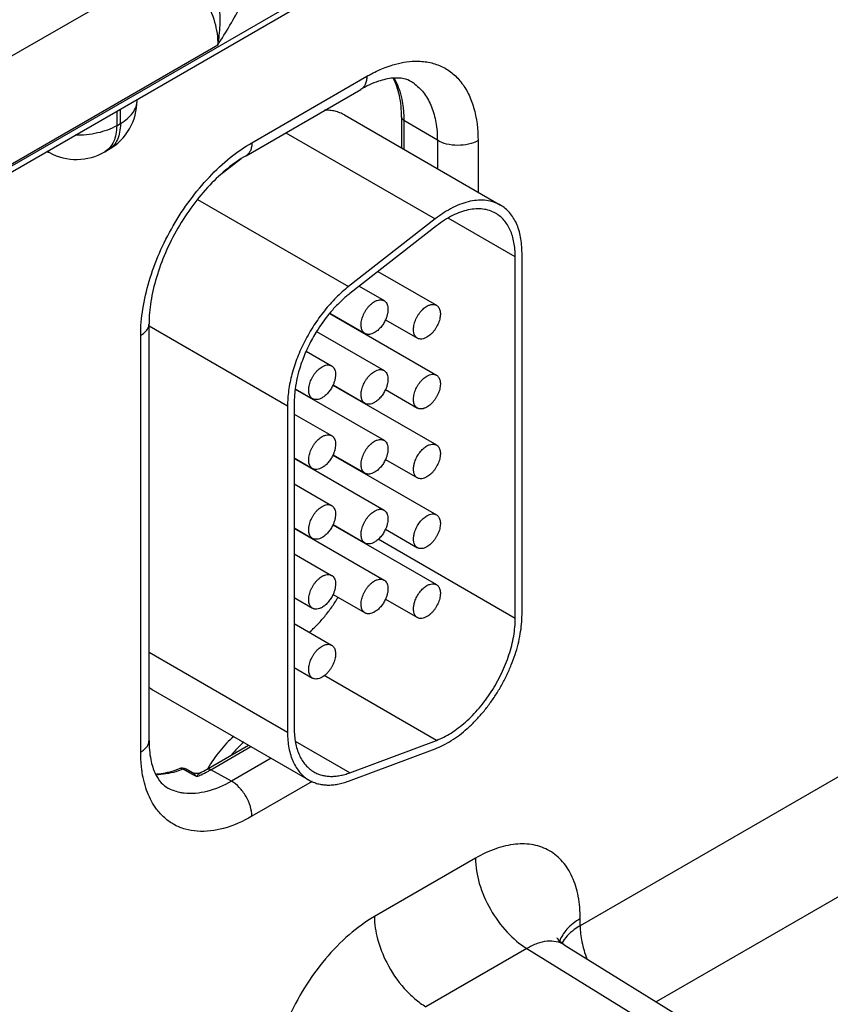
# Model space of a CAD drawing. Header units: inches. Extents: x 0 to 34, y 0 to 22.
# Tile 79 of 168: x 6.518 to 7.158, y 17.254 to 18.031. Entities that reach past the tile are written whole.
import ezdxf

# ---------------------------------------------------------------- set-up
doc = ezdxf.new("R2010")
doc.units = ezdxf.units.IN
doc.header["$LTSCALE"] = 1.87
doc.header["$MEASUREMENT"] = 0
doc.layers.get('0').update_dxf_attribs({"linetype": 'CONTINUOUS'})

msp = doc.modelspace()

# ---------------------------------------------------------------- linework, layer by layer
at = {"color": 7, "linetype": 'CONTINUOUS'}
for p, q in [((4.56377, 16.79056), (8.99215, 19.34746)), ((4.56081, 16.78404), (8.9892, 19.34093)), ((6.63861, 18.07523), (6.32809, 17.89594)), ((6.67458, 18.01064), (6.35779, 17.82773)), ((6.70154, 17.93365), (6.79222, 17.98601)), ((6.69688, 17.92335), (6.78756, 17.97571)), ((6.61093, 17.96713), (6.61093, 17.96775)), ((6.5948, 17.95843), (6.5948, 17.94705)), ((6.59775, 17.94876), (6.59775, 17.96014)), ((6.77461, 17.95549), (6.89764, 17.88445)), ((6.5948, 17.94705), (6.59775, 17.94876)), ((6.81964, 17.95398), (6.81964, 17.92949)), ((6.82153, 17.95127), (6.82153, 17.92839)), ((6.84791, 17.9355), (6.82153, 17.95127)), ((6.72839, 17.94154), (6.84626, 17.87349)), ((6.84791, 17.9355), (6.84791, 17.91316)), ((6.88001, 17.93533), (6.88001, 17.89463)), ((6.54166, 17.92579), (6.5399, 17.92674)), ((6.58548, 17.92645), (6.58843, 17.92816)), ((6.69296, 17.92089), (6.67568, 17.9074)), ((6.65859, 17.88891), (6.77785, 17.82006)), ((6.84626, 17.87349), (6.77785, 17.82006)), ((6.90942, 17.84362), (6.85648, 17.87419)), ((6.84718, 17.86799), (6.77877, 17.81456)), ((6.91473, 17.56133), (6.91473, 17.84668)), ((6.90942, 17.55826), (6.90942, 17.84362)), ((6.80105, 17.83196), (6.84718, 17.80533)), ((6.78617, 17.82034), (6.80582, 17.809)), ((6.76302, 17.79919), (6.76287, 17.79901)), ((6.76299, 17.79883), (6.84718, 17.75021)), ((6.76314, 17.799), (6.79082, 17.78302)), ((6.80695, 17.79391), (6.83218, 17.77935)), ((6.62034, 17.46195), (6.62034, 17.79079)), ((6.62034, 17.789), (6.72964, 17.72589)), ((6.75265, 17.78458), (6.80582, 17.75389)), ((6.78639, 17.78532), (6.78639, 17.78558)), ((6.61375, 17.45277), (6.61375, 17.7816)), ((6.74436, 17.76916), (6.76445, 17.75756)), ((6.73579, 17.73921), (6.80582, 17.69877)), ((6.73581, 17.73945), (6.74945, 17.73158)), ((6.7655, 17.74227), (6.84718, 17.6951)), ((6.76559, 17.74247), (6.79082, 17.72791)), ((6.80695, 17.7388), (6.83218, 17.72423)), ((6.78639, 17.73021), (6.78639, 17.73046)), ((6.72964, 17.72589), (6.72964, 17.46839)), ((6.73494, 17.72895), (6.73494, 17.47145)), ((6.73494, 17.71948), (6.76445, 17.70245)), ((6.73494, 17.68484), (6.74945, 17.67647)), ((6.73494, 17.68458), (6.80582, 17.64366)), ((6.7655, 17.68715), (6.84718, 17.63999)), ((6.76559, 17.68736), (6.79082, 17.67279)), ((6.80695, 17.68369), (6.83218, 17.66912)), ((6.78639, 17.67509), (6.78639, 17.67535)), ((6.73494, 17.66437), (6.76445, 17.64733)), ((6.73494, 17.62973), (6.74945, 17.62135)), ((6.73494, 17.62947), (6.80582, 17.58855)), ((6.7655, 17.63204), (6.84718, 17.58488)), ((6.76559, 17.63225), (6.79082, 17.61768)), ((6.80695, 17.62858), (6.83218, 17.61401)), ((6.90942, 17.55826), (6.8013, 17.62069)), ((6.73494, 17.60926), (6.76445, 17.59222)), ((6.76559, 17.57714), (6.79082, 17.56257)), ((6.73494, 17.57462), (6.74945, 17.56624)), ((6.80695, 17.57347), (6.83218, 17.5589)), ((6.73494, 17.55415), (6.76445, 17.53711)), ((6.62034, 17.5315), (6.72964, 17.46839)), ((6.73494, 17.51951), (6.74945, 17.51113)), ((6.84718, 17.46202), (6.75863, 17.51315)), ((6.62369, 17.50167), (6.74673, 17.43063)), ((7.27503, 17.49725), (6.96067, 17.31575)), ((6.66581, 17.43914), (6.69889, 17.45824)), ((6.77877, 17.43645), (6.73588, 17.46121)), ((6.77877, 17.43645), (6.84718, 17.46202)), ((6.66911, 17.43886), (6.70079, 17.45715)), ((6.77785, 17.42989), (6.84626, 17.45546)), ((6.71675, 17.44793), (6.68535, 17.42981)), ((6.64902, 17.43815), (6.64705, 17.43921)), ((6.65401, 17.43545), (6.64902, 17.43815)), ((6.65459, 17.43652), (6.6496, 17.43922)), ((6.65784, 17.43337), (6.65401, 17.43545)), ((6.68535, 17.42981), (6.66911, 17.43886)), ((6.74918, 17.4296), (6.70154, 17.40209)), ((7.31567, 17.42603), (7.02065, 17.2557)), ((6.87796, 17.36903), (6.79824, 17.323)), ((6.96067, 17.31575), (6.96067, 17.32128)), ((6.9186, 17.29781), (6.83888, 17.25178)), ((6.9186, 17.29781), (7.67594, 16.82946)), ((6.94806, 17.30059), (7.70592, 16.83192))]:
    msp.add_line(p, q, dxfattribs=at)
for points in [[(6.66072, 17.43641), (6.66059, 17.43635), (6.65953, 17.43596), (6.65835, 17.43575), (6.65709, 17.43576), (6.65585, 17.436), (6.65459, 17.43652)], [(6.94806, 17.30059), (6.94612, 17.30196), (6.94432, 17.30363), (6.94315, 17.30505), (6.94257, 17.30596), (6.94246, 17.30618)]]:
    msp.add_lwpolyline(points, dxfattribs=at)
for centre, radius, start, end in [((6.8098, 17.95249), 0.0341, 53.16198, 58.76467), ((6.56593, 17.96713), 0.045, 300.0008, 359.9992), ((6.54881, 17.93908), 0.01509, 234.41255, 241.71633), ((6.56298, 17.96542), 0.045, 241.73017, 300.00088), ((6.83537, 17.74211), 0.09194, 127.9971, 130.41391), ((6.85874, 17.71908), 0.12482, 140.1809, 148.30486), ((6.86269, 17.71643), 0.12957, 148.22472, 153.77643), ((6.85556, 17.71969), 0.12173, 156.01776, 162.00465), ((6.86062, 17.71746), 0.12727, 153.78001, 156.02882), ((6.82325, 17.72777), 0.08836, 172.44211, 172.60681), ((6.74273, 17.75285), 0.02511, 335.07373, 335.59149), ((6.74273, 17.69774), 0.02511, 335.07373, 335.59149), ((6.74273, 17.64262), 0.02511, 335.07373, 335.59149), ((6.63759, 17.52571), 0.02777, 231.10027, 239.96892), ((6.64638, 17.43327), 0.00676, 61.60122, 111.42051), ((6.62936, 17.50548), 0.07753, 291.55396, 294.45248), ((6.62098, 17.51661), 0.0895, 296.3564, 300.05549), ((6.62608, 17.51272), 0.08548, 294.44173, 298.36298), ((6.62219, 17.52009), 0.09381, 298.31402, 300.00865)]:
    msp.add_arc(centre, radius, start, end, dxfattribs=at)
for points, knots in [([(6.63861, 18.07523), (6.64384, 18.07216), (6.65369, 18.06372), (6.66506, 18.04772), (6.67268, 18.0296), (6.6747, 18.01674), (6.67458, 18.01064)], [0, 0, 0, 0, 0.237053, 0.499139, 0.761692, 1, 1, 1, 1]), ([(6.67458, 18.01064), (6.67565, 18.0158), (6.67679, 18.02656), (6.67608, 18.0429), (6.67419, 18.05664), (6.67214, 18.06754), (6.67083, 18.07292), (6.67002, 18.07554)], [0, 0, 0, 0, 0.240925, 0.492181, 0.747196, 0.874582, 1, 1, 1, 1]), ([(6.67458, 18.01064), (6.67786, 18.01581), (6.68441, 18.02613), (6.69317, 18.0421), (6.69963, 18.05842), (6.70176, 18.06978), (6.70184, 18.07522)], [0, 0, 0, 0, 0.258878, 0.517525, 0.769703, 1, 1, 1, 1]), ([(6.80682, 17.99303), (6.80881, 17.99379), (6.81637, 17.99638), (6.82436, 17.99783), (6.83023, 17.99796)], [0, 0, 0, 0, 0.265736, 1, 1, 1, 1]), ([(6.83023, 17.99796), (6.8338, 17.99804), (6.84083, 17.99753), (6.85079, 17.99443), (6.85958, 17.98908), (6.86696, 17.98162), (6.87279, 17.97225), (6.87861, 17.95694), (6.88001, 17.94411), (6.88001, 17.93533)], [0, 0, 0, 0, 0.119019, 0.23228, 0.343782, 0.457845, 0.578326, 0.708061, 1, 1, 1, 1]), ([(6.79222, 17.98601), (6.79343, 17.98671), (6.79816, 17.98933), (6.80308, 17.9916), (6.80682, 17.99303)], [0, 0, 0, 0, 0.25845, 1, 1, 1, 1]), ([(6.79222, 17.98601), (6.79222, 17.98487), (6.79205, 17.9827), (6.79117, 17.97972), (6.7897, 17.97731), (6.78831, 17.97614), (6.78756, 17.97571)], [0, 0, 0, 0, 0.289807, 0.549047, 0.782228, 1, 1, 1, 1]), ([(6.81307, 17.98457), (6.80909, 17.98427), (6.80016, 17.98217), (6.79195, 17.97824), (6.78756, 17.97571)], [0, 0, 0, 0, 0.441033, 1, 1, 1, 1]), ([(6.81964, 17.95398), (6.81964, 17.95965), (6.81873, 17.9702), (6.81533, 17.9803), (6.81305, 17.98456)], [0, 0, 0, 0, 0.539807, 1, 1, 1, 1]), ([(6.82749, 17.98166), (6.82561, 17.98279), (6.82087, 17.9846), (6.81583, 17.98477), (6.81307, 17.98457)], [0, 0, 0, 0, 0.441801, 1, 1, 1, 1]), ([(6.8137, 17.98456), (6.81502, 17.98232), (6.81997, 17.97191), (6.82153, 17.96015), (6.82153, 17.95127)], [0, 0, 0, 0, 0.226637, 1, 1, 1, 1]), ([(6.83025, 17.97979), (6.83312, 17.97764), (6.83839, 17.9722), (6.84394, 17.96174), (6.84726, 17.94923), (6.84791, 17.94022), (6.84791, 17.9355)], [0, 0, 0, 0, 0.218071, 0.4531, 0.712732, 1, 1, 1, 1]), ([(6.59775, 17.94876), (6.59972, 17.9499), (6.60331, 17.95236), (6.60759, 17.95686), (6.61029, 17.96184), (6.61093, 17.96541), (6.61093, 17.96713)], [0, 0, 0, 0, 0.289796, 0.549041, 0.782223, 1, 1, 1, 1]), ([(6.77461, 17.95549), (6.77346, 17.95615), (6.77105, 17.95731), (6.76719, 17.95854), (6.7631, 17.95925), (6.76029, 17.95937), (6.75887, 17.95935)], [0, 0, 0, 0, 0.242074, 0.487442, 0.73919, 1, 1, 1, 1]), ([(6.59775, 17.94876), (6.59775, 17.94648), (6.5974, 17.94214), (6.59565, 17.93618), (6.59269, 17.93135), (6.58991, 17.92901), (6.58843, 17.92816)], [0, 0, 0, 0, 0.289803, 0.549049, 0.782228, 1, 1, 1, 1]), ([(6.82153, 17.95127), (6.821, 17.95159), (6.82007, 17.95232), (6.81964, 17.95347), (6.81964, 17.95398)], [0, 0, 0, 0, 0.54927, 1, 1, 1, 1]), ([(6.5948, 17.94705), (6.59014, 17.94436), (6.5793, 17.94049), (6.56792, 17.93937), (6.56197, 17.93945)], [0, 0, 0, 0, 0.474453, 1, 1, 1, 1]), ([(6.5948, 17.94705), (6.5948, 17.94477), (6.59445, 17.94043), (6.59269, 17.93448), (6.58974, 17.92964), (6.58696, 17.92731), (6.58548, 17.92645)], [0, 0, 0, 0, 0.289803, 0.549049, 0.782228, 1, 1, 1, 1]), ([(6.61375, 17.7816), (6.61375, 17.78854), (6.61502, 17.80298), (6.62009, 17.82476), (6.62821, 17.84683), (6.63907, 17.86835), (6.65227, 17.88851), (6.66733, 17.90658), (6.68366, 17.92186), (6.69553, 17.93018), (6.70154, 17.93365)], [0, 0, 0, 0, 0.114151, 0.237321, 0.36697, 0.499994, 0.633019, 0.76267, 0.885844, 1, 1, 1, 1]), ([(6.70154, 17.93365), (6.70154, 17.93251), (6.70137, 17.93034), (6.70049, 17.92736), (6.69901, 17.92495), (6.69762, 17.92378), (6.69688, 17.92335)], [0, 0, 0, 0, 0.289807, 0.549047, 0.782228, 1, 1, 1, 1]), ([(6.88001, 17.93533), (6.87772, 17.93401), (6.8724, 17.9321), (6.86391, 17.93121), (6.85544, 17.93218), (6.85016, 17.93415), (6.84791, 17.9355)], [0, 0, 0, 0, 0.237748, 0.501114, 0.763872, 1, 1, 1, 1]), ([(6.69688, 17.92335), (6.69183, 17.92043), (6.6817, 17.91329), (6.66761, 17.90005), (6.65439, 17.88413), (6.64269, 17.86626), (6.63306, 17.84719), (6.62589, 17.82779), (6.62147, 17.80896), (6.62034, 17.79662), (6.62034, 17.79079)], [0, 0, 0, 0, 0.110176, 0.232993, 0.36435, 0.500008, 0.635664, 0.767018, 0.889831, 1, 1, 1, 1]), ([(6.89764, 17.88445), (6.89682, 17.88492), (6.89511, 17.88579), (6.89148, 17.88719), (6.88658, 17.88826), (6.88032, 17.88843), (6.87374, 17.8875), (6.86694, 17.8855), (6.85999, 17.88247), (6.853, 17.87845), (6.8485, 17.87524), (6.84626, 17.87349)], [0, 0, 0, 0, 0.051417, 0.1032, 0.209138, 0.320445, 0.438996, 0.56595, 0.70188, 0.846821, 1, 1, 1, 1]), ([(6.89389, 17.87795), (6.89239, 17.87882), (6.88914, 17.88026), (6.88383, 17.88142), (6.87815, 17.88157), (6.87217, 17.88073), (6.86598, 17.87891), (6.85966, 17.87616), (6.85331, 17.8725), (6.84922, 17.86958), (6.84718, 17.86799)], [0, 0, 0, 0, 0.10308, 0.20903, 0.320349, 0.43892, 0.565901, 0.701837, 0.846767, 1, 1, 1, 1]), ([(6.90942, 17.84362), (6.90942, 17.84557), (6.90926, 17.84938), (6.90852, 17.8549), (6.90726, 17.86001), (6.90552, 17.86469), (6.90329, 17.86887), (6.90061, 17.87252), (6.89748, 17.87559), (6.89512, 17.87724), (6.89389, 17.87795)], [0, 0, 0, 0, 0.148529, 0.289501, 0.422739, 0.548642, 0.667995, 0.781939, 0.891988, 1, 1, 1, 1]), ([(6.91473, 17.84668), (6.91473, 17.84883), (6.91455, 17.85302), (6.91373, 17.85908), (6.91235, 17.86472), (6.91043, 17.86986), (6.90798, 17.87446), (6.90503, 17.87847), (6.90159, 17.88185), (6.89899, 17.88367), (6.89764, 17.88445)], [0, 0, 0, 0, 0.14849, 0.289479, 0.422747, 0.548653, 0.667992, 0.781933, 0.891987, 1, 1, 1, 1]), ([(6.77785, 17.82006), (6.77615, 17.81873), (6.77279, 17.81592), (6.76625, 17.80976), (6.75853, 17.80111), (6.75025, 17.78961), (6.7431, 17.77722), (6.73728, 17.7643), (6.73297, 17.75124), (6.73071, 17.74039), (6.7298, 17.73197), (6.72964, 17.72789), (6.72964, 17.72589)], [0, 0, 0, 0, 0.059291, 0.120491, 0.247245, 0.377853, 0.509817, 0.640447, 0.767136, 0.887636, 0.944969, 1, 1, 1, 1]), ([(6.77576, 17.81211), (6.7735, 17.81018), (6.76907, 17.80604), (6.765, 17.80155), (6.76302, 17.79919)], [0, 0, 0, 0, 0.490981, 1, 1, 1, 1]), ([(6.79082, 17.78302), (6.79045, 17.78323), (6.78975, 17.78377), (6.7889, 17.78483), (6.78827, 17.78614), (6.78787, 17.78765), (6.78768, 17.78933), (6.78773, 17.79116), (6.788, 17.79308), (6.78867, 17.79578), (6.78975, 17.79844), (6.79117, 17.80098), (6.79239, 17.8028), (6.79374, 17.80446), (6.79519, 17.80595), (6.79671, 17.80723), (6.79778, 17.80794), (6.79832, 17.80825)], [0, 0, 0, 0, 0.04282, 0.08741, 0.135196, 0.187114, 0.243566, 0.304532, 0.36964, 0.438255, 0.58247, 0.656229, 0.729617, 0.801598, 0.871247, 0.937677, 1, 1, 1, 1]), ([(6.79832, 17.80825), (6.79898, 17.80863), (6.80029, 17.80926), (6.8023, 17.80974), (6.8039, 17.8097), (6.80505, 17.80938), (6.80557, 17.80914), (6.80582, 17.809)], [0, 0, 0, 0, 0.289326, 0.548705, 0.78167, 0.891839, 1, 1, 1, 1]), ([(6.80582, 17.809), (6.80604, 17.80887), (6.80646, 17.80858), (6.80723, 17.80786), (6.80803, 17.8067), (6.80865, 17.80502), (6.80895, 17.80308), (6.80893, 17.80092), (6.80859, 17.79863), (6.80794, 17.79626), (6.80732, 17.79469), (6.80697, 17.79391)], [0, 0, 0, 0, 0.046411, 0.093519, 0.192135, 0.300073, 0.419444, 0.550568, 0.692462, 0.84315, 1, 1, 1, 1]), ([(6.83218, 17.77935), (6.83181, 17.77956), (6.83111, 17.78009), (6.83027, 17.78116), (6.82964, 17.78247), (6.82923, 17.78398), (6.82905, 17.78566), (6.8291, 17.78749), (6.82937, 17.78941), (6.83004, 17.79211), (6.83112, 17.79477), (6.83253, 17.79731), (6.83376, 17.79912), (6.83511, 17.80079), (6.83656, 17.80228), (6.83808, 17.80356), (6.83915, 17.80427), (6.83968, 17.80458)], [0, 0, 0, 0, 0.04282, 0.08741, 0.135196, 0.187114, 0.243566, 0.304532, 0.36964, 0.438255, 0.58247, 0.656229, 0.729617, 0.801598, 0.871247, 0.937677, 1, 1, 1, 1]), ([(6.83968, 17.80458), (6.84034, 17.80496), (6.84165, 17.80558), (6.84366, 17.80607), (6.84527, 17.80603), (6.84642, 17.80571), (6.84694, 17.80547), (6.84718, 17.80532)], [0, 0, 0, 0, 0.289326, 0.548705, 0.78167, 0.891839, 1, 1, 1, 1]), ([(6.84718, 17.80532), (6.84755, 17.80511), (6.84826, 17.80458), (6.8491, 17.80351), (6.84973, 17.8022), (6.85014, 17.80069), (6.85032, 17.79901), (6.85027, 17.79718), (6.85, 17.79526), (6.84933, 17.79256), (6.84825, 17.7899), (6.84684, 17.78736), (6.84561, 17.78555), (6.84426, 17.78388), (6.84281, 17.78239), (6.84129, 17.78112), (6.84022, 17.7804), (6.83968, 17.78009)], [0, 0, 0, 0, 0.04282, 0.08741, 0.135196, 0.187114, 0.243566, 0.304532, 0.36964, 0.438255, 0.58247, 0.656229, 0.729617, 0.801598, 0.871247, 0.937677, 1, 1, 1, 1]), ([(6.80697, 17.79391), (6.80648, 17.79283), (6.80535, 17.79074), (6.80329, 17.78792), (6.8013, 17.7859), (6.79961, 17.78457), (6.79875, 17.78401), (6.79832, 17.78376)], [0, 0, 0, 0, 0.263487, 0.523968, 0.772192, 0.889188, 1, 1, 1, 1]), ([(6.61375, 17.7816), (6.61474, 17.78217), (6.61653, 17.7834), (6.61867, 17.78566), (6.62003, 17.78814), (6.62034, 17.78993), (6.62034, 17.79079)], [0, 0, 0, 0, 0.289802, 0.54904, 0.782223, 1, 1, 1, 1]), ([(6.79832, 17.78376), (6.79766, 17.78338), (6.79635, 17.78276), (6.79434, 17.78227), (6.79273, 17.78231), (6.79159, 17.78263), (6.79106, 17.78288), (6.79082, 17.78302)], [0, 0, 0, 0, 0.289326, 0.548705, 0.78167, 0.891839, 1, 1, 1, 1]), ([(6.83968, 17.78009), (6.83903, 17.77971), (6.83772, 17.77909), (6.83571, 17.7786), (6.8341, 17.77864), (6.83295, 17.77896), (6.83243, 17.7792), (6.83218, 17.77935)], [0, 0, 0, 0, 0.289326, 0.548705, 0.78167, 0.891839, 1, 1, 1, 1]), ([(6.73978, 17.75729), (6.73882, 17.75432), (6.73717, 17.7484), (6.73606, 17.74237), (6.73566, 17.7394)], [0, 0, 0, 0, 0.510659, 1, 1, 1, 1]), ([(6.74945, 17.73158), (6.74908, 17.73179), (6.74838, 17.73233), (6.74754, 17.73339), (6.74691, 17.7347), (6.7465, 17.73621), (6.74632, 17.73789), (6.74637, 17.73972), (6.74664, 17.74164), (6.74731, 17.74434), (6.74838, 17.747), (6.7498, 17.74954), (6.75103, 17.75136), (6.75238, 17.75302), (6.75383, 17.75451), (6.75534, 17.75579), (6.75641, 17.7565), (6.75695, 17.75681)], [0, 0, 0, 0, 0.04282, 0.08741, 0.135196, 0.187114, 0.243566, 0.304532, 0.36964, 0.438255, 0.58247, 0.656229, 0.729617, 0.801598, 0.871247, 0.937677, 1, 1, 1, 1]), ([(6.75695, 17.75681), (6.75761, 17.75719), (6.75892, 17.75782), (6.76093, 17.7583), (6.76254, 17.75826), (6.76369, 17.75794), (6.76421, 17.7577), (6.76445, 17.75756)], [0, 0, 0, 0, 0.289326, 0.548705, 0.78167, 0.891839, 1, 1, 1, 1]), ([(6.76445, 17.75756), (6.76467, 17.75743), (6.7651, 17.75714), (6.76587, 17.75642), (6.76666, 17.75526), (6.76728, 17.75358), (6.76758, 17.75164), (6.76756, 17.74948), (6.76722, 17.74719), (6.76657, 17.74482), (6.76596, 17.74325), (6.7656, 17.74247)], [0, 0, 0, 0, 0.046411, 0.093519, 0.192135, 0.300073, 0.419444, 0.550568, 0.692462, 0.84315, 1, 1, 1, 1]), ([(6.79832, 17.75314), (6.79898, 17.75352), (6.80029, 17.75414), (6.8023, 17.75463), (6.8039, 17.75459), (6.80505, 17.75427), (6.80557, 17.75403), (6.80582, 17.75389)], [0, 0, 0, 0, 0.289326, 0.548705, 0.78167, 0.891839, 1, 1, 1, 1]), ([(6.80582, 17.75389), (6.80604, 17.75376), (6.80646, 17.75347), (6.80723, 17.75275), (6.80803, 17.75159), (6.80865, 17.74991), (6.80895, 17.74796), (6.80893, 17.74581), (6.80859, 17.74352), (6.80794, 17.74114), (6.80732, 17.73958), (6.80697, 17.7388)], [0, 0, 0, 0, 0.046411, 0.093519, 0.192135, 0.300073, 0.419444, 0.550568, 0.692462, 0.84315, 1, 1, 1, 1]), ([(6.79082, 17.72791), (6.79045, 17.72812), (6.78975, 17.72866), (6.7889, 17.72972), (6.78827, 17.73103), (6.78787, 17.73254), (6.78768, 17.73422), (6.78773, 17.73605), (6.788, 17.73797), (6.78867, 17.74067), (6.78975, 17.74333), (6.79117, 17.74587), (6.79239, 17.74768), (6.79374, 17.74935), (6.79519, 17.75084), (6.79671, 17.75212), (6.79778, 17.75283), (6.79832, 17.75314)], [0, 0, 0, 0, 0.04282, 0.08741, 0.135196, 0.187114, 0.243566, 0.304532, 0.36964, 0.438255, 0.58247, 0.656229, 0.729617, 0.801598, 0.871247, 0.937677, 1, 1, 1, 1]), ([(6.83218, 17.72423), (6.83181, 17.72445), (6.83111, 17.72498), (6.83027, 17.72605), (6.82964, 17.72735), (6.82923, 17.72887), (6.82905, 17.73055), (6.8291, 17.73237), (6.82937, 17.7343), (6.83004, 17.73699), (6.83112, 17.73966), (6.83253, 17.7422), (6.83376, 17.74401), (6.83511, 17.74568), (6.83656, 17.74717), (6.83808, 17.74844), (6.83915, 17.74916), (6.83968, 17.74947)], [0, 0, 0, 0, 0.04282, 0.08741, 0.135196, 0.187114, 0.243566, 0.304532, 0.36964, 0.438255, 0.58247, 0.656229, 0.729617, 0.801598, 0.871247, 0.937677, 1, 1, 1, 1]), ([(6.83968, 17.74947), (6.84034, 17.74985), (6.84165, 17.75047), (6.84366, 17.75096), (6.84527, 17.75092), (6.84642, 17.7506), (6.84694, 17.75036), (6.84718, 17.75021)], [0, 0, 0, 0, 0.289326, 0.548705, 0.78167, 0.891839, 1, 1, 1, 1]), ([(6.84718, 17.75021), (6.84755, 17.75), (6.84826, 17.74946), (6.8491, 17.7484), (6.84973, 17.74709), (6.85014, 17.74558), (6.85032, 17.7439), (6.85027, 17.74207), (6.85, 17.74015), (6.84933, 17.73745), (6.84825, 17.73479), (6.84684, 17.73225), (6.84561, 17.73044), (6.84426, 17.72877), (6.84281, 17.72728), (6.84129, 17.726), (6.84022, 17.72529), (6.83968, 17.72498)], [0, 0, 0, 0, 0.04282, 0.08741, 0.135196, 0.187114, 0.243566, 0.304532, 0.36964, 0.438255, 0.58247, 0.656229, 0.729617, 0.801598, 0.871247, 0.937677, 1, 1, 1, 1]), ([(6.73563, 17.73914), (6.73552, 17.73828), (6.73513, 17.73489), (6.73494, 17.73148), (6.73494, 17.72895)], [0, 0, 0, 0, 0.257034, 1, 1, 1, 1]), ([(6.76551, 17.74226), (6.76501, 17.7412), (6.76389, 17.73916), (6.76185, 17.7364), (6.75989, 17.73442), (6.75823, 17.73312), (6.75738, 17.73257), (6.75695, 17.73232)], [0, 0, 0, 0, 0.263803, 0.524175, 0.772207, 0.889156, 1, 1, 1, 1]), ([(6.80697, 17.7388), (6.80648, 17.73772), (6.80535, 17.73563), (6.80329, 17.73281), (6.8013, 17.73079), (6.79961, 17.72946), (6.79875, 17.7289), (6.79832, 17.72865)], [0, 0, 0, 0, 0.263487, 0.523968, 0.772192, 0.889188, 1, 1, 1, 1]), ([(6.75695, 17.73232), (6.7563, 17.73194), (6.75499, 17.73132), (6.75297, 17.73083), (6.75137, 17.73087), (6.75022, 17.73119), (6.7497, 17.73144), (6.74945, 17.73158)], [0, 0, 0, 0, 0.289326, 0.548705, 0.78167, 0.891839, 1, 1, 1, 1]), ([(6.79832, 17.72865), (6.79766, 17.72827), (6.79635, 17.72765), (6.79434, 17.72716), (6.79273, 17.7272), (6.79159, 17.72752), (6.79106, 17.72776), (6.79082, 17.72791)], [0, 0, 0, 0, 0.289326, 0.548705, 0.78167, 0.891839, 1, 1, 1, 1]), ([(6.83968, 17.72498), (6.83903, 17.7246), (6.83772, 17.72397), (6.83571, 17.72349), (6.8341, 17.72353), (6.83295, 17.72385), (6.83243, 17.72409), (6.83218, 17.72423)], [0, 0, 0, 0, 0.289326, 0.548705, 0.78167, 0.891839, 1, 1, 1, 1]), ([(6.74945, 17.67647), (6.74908, 17.67668), (6.74838, 17.67722), (6.74754, 17.67828), (6.74691, 17.67959), (6.7465, 17.6811), (6.74632, 17.68278), (6.74637, 17.68461), (6.74664, 17.68653), (6.74731, 17.68923), (6.74838, 17.69189), (6.7498, 17.69443), (6.75103, 17.69624), (6.75238, 17.69791), (6.75383, 17.6994), (6.75534, 17.70068), (6.75641, 17.70139), (6.75695, 17.7017)], [0, 0, 0, 0, 0.04282, 0.08741, 0.135196, 0.187114, 0.243566, 0.304532, 0.36964, 0.438255, 0.58247, 0.656229, 0.729617, 0.801598, 0.871247, 0.937677, 1, 1, 1, 1]), ([(6.75695, 17.7017), (6.75761, 17.70208), (6.75892, 17.7027), (6.76093, 17.70319), (6.76254, 17.70315), (6.76369, 17.70283), (6.76421, 17.70259), (6.76445, 17.70245)], [0, 0, 0, 0, 0.289326, 0.548705, 0.78167, 0.891839, 1, 1, 1, 1]), ([(6.76445, 17.70245), (6.76467, 17.70232), (6.7651, 17.70203), (6.76587, 17.70131), (6.76666, 17.70015), (6.76728, 17.69847), (6.76758, 17.69652), (6.76756, 17.69437), (6.76722, 17.69208), (6.76657, 17.6897), (6.76596, 17.68814), (6.7656, 17.68736)], [0, 0, 0, 0, 0.046411, 0.093519, 0.192135, 0.300073, 0.419444, 0.550568, 0.692462, 0.84315, 1, 1, 1, 1]), ([(6.79832, 17.69803), (6.79898, 17.69841), (6.80029, 17.69903), (6.8023, 17.69952), (6.8039, 17.69948), (6.80505, 17.69916), (6.80557, 17.69892), (6.80582, 17.69877)], [0, 0, 0, 0, 0.289326, 0.548705, 0.78167, 0.891839, 1, 1, 1, 1]), ([(6.79082, 17.67279), (6.79045, 17.67301), (6.78975, 17.67354), (6.7889, 17.67461), (6.78827, 17.67591), (6.78787, 17.67743), (6.78768, 17.67911), (6.78773, 17.68093), (6.788, 17.68286), (6.78867, 17.68555), (6.78975, 17.68822), (6.79117, 17.69076), (6.79239, 17.69257), (6.79374, 17.69424), (6.79519, 17.69573), (6.79671, 17.697), (6.79778, 17.69772), (6.79832, 17.69803)], [0, 0, 0, 0, 0.04282, 0.08741, 0.135196, 0.187114, 0.243566, 0.304532, 0.36964, 0.438255, 0.58247, 0.656229, 0.729617, 0.801598, 0.871247, 0.937677, 1, 1, 1, 1]), ([(6.80582, 17.69877), (6.80604, 17.69865), (6.80646, 17.69836), (6.80723, 17.69764), (6.80803, 17.69648), (6.80865, 17.6948), (6.80895, 17.69285), (6.80893, 17.6907), (6.80859, 17.68841), (6.80794, 17.68603), (6.80732, 17.68447), (6.80697, 17.68369)], [0, 0, 0, 0, 0.046411, 0.093519, 0.192135, 0.300073, 0.419444, 0.550568, 0.692462, 0.84315, 1, 1, 1, 1]), ([(6.83009, 17.6818), (6.83053, 17.68312), (6.83164, 17.68569), (6.83352, 17.68864), (6.83529, 17.69076), (6.83668, 17.69217), (6.83814, 17.69338), (6.83917, 17.69406), (6.83968, 17.69436)], [0, 0, 0, 0, 0.258509, 0.520039, 0.647738, 0.771264, 0.88917, 1, 1, 1, 1]), ([(6.83968, 17.69436), (6.84034, 17.69474), (6.84165, 17.69536), (6.84366, 17.69585), (6.84527, 17.69581), (6.84642, 17.69549), (6.84694, 17.69524), (6.84718, 17.6951)], [0, 0, 0, 0, 0.289326, 0.548705, 0.78167, 0.891839, 1, 1, 1, 1]), ([(6.84718, 17.6951), (6.84755, 17.69489), (6.84826, 17.69435), (6.8491, 17.69328), (6.84973, 17.69198), (6.85014, 17.69047), (6.85032, 17.68879), (6.85027, 17.68696), (6.85, 17.68503), (6.84933, 17.68234), (6.84825, 17.67968), (6.84684, 17.67714), (6.84561, 17.67532), (6.84426, 17.67366), (6.84281, 17.67217), (6.84129, 17.67089), (6.84022, 17.67018), (6.83968, 17.66986)], [0, 0, 0, 0, 0.04282, 0.08741, 0.135196, 0.187114, 0.243566, 0.304532, 0.36964, 0.438255, 0.58247, 0.656229, 0.729617, 0.801598, 0.871247, 0.937677, 1, 1, 1, 1]), ([(6.76551, 17.68715), (6.76501, 17.68609), (6.76389, 17.68405), (6.76185, 17.68129), (6.75989, 17.67931), (6.75823, 17.67801), (6.75738, 17.67745), (6.75695, 17.67721)], [0, 0, 0, 0, 0.263803, 0.524175, 0.772207, 0.889156, 1, 1, 1, 1]), ([(6.80697, 17.68369), (6.80648, 17.6826), (6.80535, 17.68052), (6.80329, 17.6777), (6.8013, 17.67568), (6.79961, 17.67435), (6.79875, 17.67379), (6.79832, 17.67354)], [0, 0, 0, 0, 0.263487, 0.523968, 0.772192, 0.889188, 1, 1, 1, 1]), ([(6.75695, 17.67721), (6.7563, 17.67683), (6.75499, 17.67621), (6.75297, 17.67572), (6.75137, 17.67576), (6.75022, 17.67608), (6.7497, 17.67632), (6.74945, 17.67647)], [0, 0, 0, 0, 0.289326, 0.548705, 0.78167, 0.891839, 1, 1, 1, 1]), ([(6.83009, 17.67135), (6.82974, 17.67201), (6.82936, 17.67312), (6.82912, 17.6747), (6.82906, 17.67601), (6.82912, 17.6774), (6.82939, 17.67935), (6.82977, 17.68082), (6.83009, 17.6818)], [0, 0, 0, 0, 0.209418, 0.324727, 0.447177, 0.576581, 0.712399, 1, 1, 1, 1]), ([(6.79832, 17.67354), (6.79766, 17.67316), (6.79635, 17.67253), (6.79434, 17.67205), (6.79273, 17.67209), (6.79159, 17.67241), (6.79106, 17.67265), (6.79082, 17.67279)], [0, 0, 0, 0, 0.289326, 0.548705, 0.78167, 0.891839, 1, 1, 1, 1]), ([(6.83218, 17.66912), (6.83175, 17.66937), (6.83093, 17.67003), (6.83034, 17.67088), (6.83009, 17.67135)], [0, 0, 0, 0, 0.486473, 1, 1, 1, 1]), ([(6.83968, 17.66986), (6.83903, 17.66948), (6.83772, 17.66886), (6.83571, 17.66837), (6.8341, 17.66842), (6.83295, 17.66874), (6.83243, 17.66898), (6.83218, 17.66912)], [0, 0, 0, 0, 0.289326, 0.548705, 0.78167, 0.891839, 1, 1, 1, 1]), ([(6.74945, 17.62135), (6.74908, 17.62157), (6.74838, 17.6221), (6.74754, 17.62317), (6.74691, 17.62447), (6.7465, 17.62599), (6.74632, 17.62767), (6.74637, 17.62949), (6.74664, 17.63142), (6.74731, 17.63411), (6.74838, 17.63678), (6.7498, 17.63932), (6.75103, 17.64113), (6.75238, 17.6428), (6.75383, 17.64429), (6.75534, 17.64556), (6.75641, 17.64628), (6.75695, 17.64659)], [0, 0, 0, 0, 0.04282, 0.08741, 0.135196, 0.187114, 0.243566, 0.304532, 0.36964, 0.438255, 0.58247, 0.656229, 0.729617, 0.801598, 0.871247, 0.937677, 1, 1, 1, 1]), ([(6.75695, 17.64659), (6.75761, 17.64697), (6.75892, 17.64759), (6.76093, 17.64808), (6.76254, 17.64804), (6.76369, 17.64772), (6.76421, 17.64748), (6.76445, 17.64733)], [0, 0, 0, 0, 0.289326, 0.548705, 0.78167, 0.891839, 1, 1, 1, 1]), ([(6.76445, 17.64733), (6.76467, 17.64721), (6.7651, 17.64692), (6.76587, 17.6462), (6.76666, 17.64504), (6.76728, 17.64336), (6.76758, 17.64141), (6.76756, 17.63926), (6.76722, 17.63697), (6.76657, 17.63459), (6.76596, 17.63303), (6.7656, 17.63225)], [0, 0, 0, 0, 0.046411, 0.093519, 0.192135, 0.300073, 0.419444, 0.550568, 0.692462, 0.84315, 1, 1, 1, 1]), ([(6.79082, 17.61768), (6.79045, 17.6179), (6.78975, 17.61843), (6.7889, 17.6195), (6.78827, 17.6208), (6.78787, 17.62231), (6.78768, 17.624), (6.78773, 17.62582), (6.788, 17.62775), (6.78867, 17.63044), (6.78975, 17.63311), (6.79117, 17.63565), (6.79239, 17.63746), (6.79374, 17.63913), (6.79519, 17.64062), (6.79671, 17.64189), (6.79778, 17.64261), (6.79832, 17.64292)], [0, 0, 0, 0, 0.04282, 0.08741, 0.135196, 0.187114, 0.243566, 0.304532, 0.36964, 0.438255, 0.58247, 0.656229, 0.729617, 0.801598, 0.871247, 0.937677, 1, 1, 1, 1]), ([(6.79832, 17.64292), (6.79898, 17.6433), (6.80029, 17.64392), (6.8023, 17.64441), (6.8039, 17.64437), (6.80505, 17.64405), (6.80557, 17.6438), (6.80582, 17.64366)], [0, 0, 0, 0, 0.289326, 0.548705, 0.78167, 0.891839, 1, 1, 1, 1]), ([(6.80582, 17.64366), (6.80604, 17.64353), (6.80646, 17.64325), (6.80723, 17.64253), (6.80803, 17.64137), (6.80865, 17.63969), (6.80895, 17.63774), (6.80893, 17.63559), (6.80859, 17.63329), (6.80794, 17.63092), (6.80732, 17.62935), (6.80697, 17.62857)], [0, 0, 0, 0, 0.046411, 0.093519, 0.192135, 0.300073, 0.419444, 0.550568, 0.692462, 0.84315, 1, 1, 1, 1]), ([(6.83009, 17.62669), (6.83053, 17.628), (6.83164, 17.63058), (6.83352, 17.63353), (6.83529, 17.63565), (6.83668, 17.63706), (6.83814, 17.63827), (6.83917, 17.63895), (6.83968, 17.63925)], [0, 0, 0, 0, 0.258509, 0.520039, 0.647738, 0.771264, 0.88917, 1, 1, 1, 1]), ([(6.83968, 17.63925), (6.84034, 17.63963), (6.84165, 17.64025), (6.84366, 17.64074), (6.84527, 17.64069), (6.84642, 17.64038), (6.84694, 17.64013), (6.84718, 17.63999)], [0, 0, 0, 0, 0.289326, 0.548705, 0.78167, 0.891839, 1, 1, 1, 1]), ([(6.84718, 17.63999), (6.84755, 17.63978), (6.84826, 17.63924), (6.8491, 17.63817), (6.84973, 17.63687), (6.85014, 17.63536), (6.85032, 17.63367), (6.85027, 17.63185), (6.85, 17.62992), (6.84933, 17.62723), (6.84825, 17.62456), (6.84684, 17.62203), (6.84561, 17.62021), (6.84426, 17.61854), (6.84281, 17.61705), (6.84129, 17.61578), (6.84022, 17.61506), (6.83968, 17.61475)], [0, 0, 0, 0, 0.04282, 0.08741, 0.135196, 0.187114, 0.243566, 0.304532, 0.36964, 0.438255, 0.58247, 0.656229, 0.729617, 0.801598, 0.871247, 0.937677, 1, 1, 1, 1]), ([(6.76551, 17.63204), (6.76501, 17.63098), (6.76389, 17.62894), (6.76185, 17.62618), (6.75989, 17.6242), (6.75823, 17.62289), (6.75738, 17.62234), (6.75695, 17.6221)], [0, 0, 0, 0, 0.263803, 0.524175, 0.772207, 0.889156, 1, 1, 1, 1]), ([(6.75695, 17.6221), (6.7563, 17.62172), (6.75499, 17.62109), (6.75297, 17.62061), (6.75137, 17.62065), (6.75022, 17.62097), (6.7497, 17.62121), (6.74945, 17.62135)], [0, 0, 0, 0, 0.289326, 0.548705, 0.78167, 0.891839, 1, 1, 1, 1]), ([(6.80697, 17.62857), (6.80648, 17.62749), (6.80535, 17.62541), (6.80329, 17.62259), (6.8013, 17.62057), (6.79961, 17.61924), (6.79875, 17.61867), (6.79832, 17.61842)], [0, 0, 0, 0, 0.263487, 0.523968, 0.772192, 0.889188, 1, 1, 1, 1]), ([(6.83009, 17.61624), (6.82974, 17.6169), (6.82936, 17.61801), (6.82912, 17.61959), (6.82906, 17.6209), (6.82912, 17.62228), (6.82939, 17.62424), (6.82977, 17.62571), (6.83009, 17.62669)], [0, 0, 0, 0, 0.209418, 0.324727, 0.447177, 0.576581, 0.712399, 1, 1, 1, 1]), ([(6.79832, 17.61842), (6.79766, 17.61804), (6.79635, 17.61742), (6.79434, 17.61693), (6.79273, 17.61698), (6.79159, 17.6173), (6.79106, 17.61754), (6.79082, 17.61768)], [0, 0, 0, 0, 0.289326, 0.548705, 0.78167, 0.891839, 1, 1, 1, 1]), ([(6.83218, 17.61401), (6.83175, 17.61426), (6.83093, 17.61491), (6.83034, 17.61577), (6.83009, 17.61624)], [0, 0, 0, 0, 0.486473, 1, 1, 1, 1]), ([(6.83968, 17.61475), (6.83903, 17.61437), (6.83772, 17.61375), (6.83571, 17.61326), (6.8341, 17.61331), (6.83295, 17.61362), (6.83243, 17.61387), (6.83218, 17.61401)], [0, 0, 0, 0, 0.289326, 0.548705, 0.78167, 0.891839, 1, 1, 1, 1]), ([(6.74945, 17.56624), (6.74908, 17.56646), (6.74838, 17.56699), (6.74754, 17.56806), (6.74691, 17.56936), (6.7465, 17.57087), (6.74632, 17.57256), (6.74637, 17.57438), (6.74664, 17.57631), (6.74731, 17.579), (6.74838, 17.58167), (6.7498, 17.58421), (6.75103, 17.58602), (6.75238, 17.58769), (6.75383, 17.58918), (6.75534, 17.59045), (6.75641, 17.59117), (6.75695, 17.59148)], [0, 0, 0, 0, 0.04282, 0.08741, 0.135196, 0.187114, 0.243566, 0.304532, 0.36964, 0.438255, 0.58247, 0.656229, 0.729617, 0.801598, 0.871247, 0.937677, 1, 1, 1, 1]), ([(6.75695, 17.59148), (6.75761, 17.59186), (6.75892, 17.59248), (6.76093, 17.59297), (6.76254, 17.59293), (6.76369, 17.59261), (6.76421, 17.59236), (6.76445, 17.59222)], [0, 0, 0, 0, 0.289326, 0.548705, 0.78167, 0.891839, 1, 1, 1, 1]), ([(6.76445, 17.59222), (6.76467, 17.59209), (6.7651, 17.59181), (6.76587, 17.59109), (6.76666, 17.58993), (6.76728, 17.58825), (6.76758, 17.5863), (6.76756, 17.58415), (6.76722, 17.58185), (6.76657, 17.57948), (6.76596, 17.57791), (6.7656, 17.57713)], [0, 0, 0, 0, 0.046411, 0.093519, 0.192135, 0.300073, 0.419444, 0.550568, 0.692462, 0.84315, 1, 1, 1, 1]), ([(6.79082, 17.56257), (6.79045, 17.56278), (6.78975, 17.56332), (6.7889, 17.56439), (6.78827, 17.56569), (6.78787, 17.5672), (6.78768, 17.56889), (6.78773, 17.57071), (6.788, 17.57264), (6.78867, 17.57533), (6.78975, 17.578), (6.79117, 17.58053), (6.79239, 17.58235), (6.79374, 17.58402), (6.79519, 17.58551), (6.79671, 17.58678), (6.79778, 17.5875), (6.79832, 17.58781)], [0, 0, 0, 0, 0.04282, 0.08741, 0.135196, 0.187114, 0.243566, 0.304532, 0.36964, 0.438255, 0.58247, 0.656229, 0.729617, 0.801598, 0.871247, 0.937677, 1, 1, 1, 1]), ([(6.79832, 17.58781), (6.79898, 17.58819), (6.80029, 17.58881), (6.8023, 17.5893), (6.8039, 17.58925), (6.80505, 17.58894), (6.80557, 17.58869), (6.80582, 17.58855)], [0, 0, 0, 0, 0.289326, 0.548705, 0.78167, 0.891839, 1, 1, 1, 1]), ([(6.80582, 17.58855), (6.80604, 17.58842), (6.80646, 17.58813), (6.80723, 17.58742), (6.80803, 17.58626), (6.80865, 17.58457), (6.80895, 17.58263), (6.80893, 17.58048), (6.80859, 17.57818), (6.80794, 17.57581), (6.80732, 17.57424), (6.80697, 17.57346)], [0, 0, 0, 0, 0.046411, 0.093519, 0.192135, 0.300073, 0.419444, 0.550568, 0.692462, 0.84315, 1, 1, 1, 1]), ([(6.83009, 17.57157), (6.83053, 17.57289), (6.83164, 17.57547), (6.83352, 17.57842), (6.83529, 17.58054), (6.83668, 17.58195), (6.83814, 17.58316), (6.83917, 17.58384), (6.83968, 17.58414)], [0, 0, 0, 0, 0.258509, 0.520039, 0.647738, 0.771264, 0.88917, 1, 1, 1, 1]), ([(6.83968, 17.58414), (6.84034, 17.58452), (6.84165, 17.58514), (6.84366, 17.58563), (6.84527, 17.58558), (6.84642, 17.58526), (6.84694, 17.58502), (6.84718, 17.58488)], [0, 0, 0, 0, 0.289326, 0.548705, 0.78167, 0.891839, 1, 1, 1, 1]), ([(6.84718, 17.58488), (6.84755, 17.58466), (6.84826, 17.58413), (6.8491, 17.58306), (6.84973, 17.58176), (6.85014, 17.58025), (6.85032, 17.57856), (6.85027, 17.57674), (6.85, 17.57481), (6.84933, 17.57212), (6.84825, 17.56945), (6.84684, 17.56691), (6.84561, 17.5651), (6.84426, 17.56343), (6.84281, 17.56194), (6.84129, 17.56067), (6.84022, 17.55995), (6.83968, 17.55964)], [0, 0, 0, 0, 0.04282, 0.08741, 0.135196, 0.187114, 0.243566, 0.304532, 0.36964, 0.438255, 0.58247, 0.656229, 0.729617, 0.801598, 0.871247, 0.937677, 1, 1, 1, 1]), ([(6.74685, 17.54725), (6.749, 17.54915), (6.75321, 17.55321), (6.75911, 17.55985), (6.76462, 17.56708), (6.76796, 17.5722), (6.76955, 17.57484)], [0, 0, 0, 0, 0.240177, 0.488476, 0.742583, 1, 1, 1, 1]), ([(6.7656, 17.57713), (6.76511, 17.57605), (6.76398, 17.57397), (6.76192, 17.57115), (6.75993, 17.56913), (6.75825, 17.5678), (6.75739, 17.56723), (6.75695, 17.56698)], [0, 0, 0, 0, 0.263487, 0.523968, 0.772192, 0.889188, 1, 1, 1, 1]), ([(6.75695, 17.56698), (6.7563, 17.56661), (6.75499, 17.56598), (6.75297, 17.56549), (6.75137, 17.56554), (6.75022, 17.56586), (6.7497, 17.5661), (6.74945, 17.56624)], [0, 0, 0, 0, 0.289326, 0.548705, 0.78167, 0.891839, 1, 1, 1, 1]), ([(6.80697, 17.57346), (6.80648, 17.57238), (6.80535, 17.5703), (6.80329, 17.56748), (6.8013, 17.56546), (6.79961, 17.56412), (6.79875, 17.56356), (6.79832, 17.56331)], [0, 0, 0, 0, 0.263487, 0.523968, 0.772192, 0.889188, 1, 1, 1, 1]), ([(6.83009, 17.56113), (6.82974, 17.56178), (6.82936, 17.5629), (6.82912, 17.56448), (6.82906, 17.56579), (6.82912, 17.56717), (6.82939, 17.56913), (6.82977, 17.5706), (6.83009, 17.57157)], [0, 0, 0, 0, 0.209418, 0.324727, 0.447177, 0.576581, 0.712399, 1, 1, 1, 1]), ([(6.79832, 17.56331), (6.79766, 17.56293), (6.79635, 17.56231), (6.79434, 17.56182), (6.79273, 17.56187), (6.79159, 17.56218), (6.79106, 17.56243), (6.79082, 17.56257)], [0, 0, 0, 0, 0.289326, 0.548705, 0.78167, 0.891839, 1, 1, 1, 1]), ([(6.83218, 17.5589), (6.83175, 17.55915), (6.83093, 17.5598), (6.83034, 17.56066), (6.83009, 17.56113)], [0, 0, 0, 0, 0.486473, 1, 1, 1, 1]), ([(6.83968, 17.55964), (6.83903, 17.55926), (6.83772, 17.55864), (6.83571, 17.55815), (6.8341, 17.55819), (6.83295, 17.55851), (6.83243, 17.55876), (6.83218, 17.5589)], [0, 0, 0, 0, 0.289326, 0.548705, 0.78167, 0.891839, 1, 1, 1, 1]), ([(6.84626, 17.45546), (6.84841, 17.45626), (6.85275, 17.45818), (6.8591, 17.46179), (6.86542, 17.46618), (6.87163, 17.47129), (6.87766, 17.47707), (6.88344, 17.48344), (6.8889, 17.49033), (6.89398, 17.49766), (6.89861, 17.50535), (6.90274, 17.51329), (6.90633, 17.52141), (6.90933, 17.5296), (6.91171, 17.53777), (6.91343, 17.54582), (6.91448, 17.55366), (6.91473, 17.55881), (6.91473, 17.56133)], [0, 0, 0, 0, 0.052011, 0.107177, 0.165268, 0.226024, 0.289128, 0.354159, 0.42065, 0.488094, 0.555968, 0.623735, 0.690861, 0.756822, 0.821124, 0.883348, 0.943107, 1, 1, 1, 1]), ([(6.84718, 17.46202), (6.84914, 17.46275), (6.85308, 17.4645), (6.85886, 17.46778), (6.8646, 17.47177), (6.87025, 17.47641), (6.87573, 17.48166), (6.8828, 17.48946), (6.8908, 17.50029), (6.89743, 17.51211), (6.90179, 17.52198), (6.90452, 17.52943), (6.90668, 17.53685), (6.90824, 17.54417), (6.9092, 17.5513), (6.90942, 17.55598), (6.90942, 17.55826)], [0, 0, 0, 0, 0.052029, 0.107196, 0.165286, 0.226054, 0.289169, 0.354209, 0.488091, 0.623683, 0.690817, 0.75679, 0.821104, 0.883327, 0.943087, 1, 1, 1, 1]), ([(6.74945, 17.51113), (6.74908, 17.51134), (6.74838, 17.51188), (6.74754, 17.51295), (6.74691, 17.51425), (6.7465, 17.51576), (6.74632, 17.51745), (6.74637, 17.51927), (6.74664, 17.5212), (6.74731, 17.52389), (6.74838, 17.52656), (6.7498, 17.5291), (6.75103, 17.53091), (6.75238, 17.53258), (6.75383, 17.53407), (6.75534, 17.53534), (6.75641, 17.53606), (6.75695, 17.53637)], [0, 0, 0, 0, 0.04282, 0.08741, 0.135196, 0.187114, 0.243566, 0.304532, 0.36964, 0.438255, 0.58247, 0.656229, 0.729617, 0.801598, 0.871247, 0.937677, 1, 1, 1, 1]), ([(6.75695, 17.53637), (6.75761, 17.53675), (6.75892, 17.53737), (6.76093, 17.53786), (6.76254, 17.53781), (6.76369, 17.5375), (6.76421, 17.53725), (6.76445, 17.53711)], [0, 0, 0, 0, 0.289326, 0.548705, 0.78167, 0.891839, 1, 1, 1, 1]), ([(6.76445, 17.53711), (6.76482, 17.5369), (6.76552, 17.53636), (6.76637, 17.53529), (6.767, 17.53399), (6.76741, 17.53248), (6.76759, 17.53079), (6.76754, 17.52897), (6.76727, 17.52704), (6.7666, 17.52435), (6.76552, 17.52168), (6.7641, 17.51915), (6.76288, 17.51733), (6.76153, 17.51566), (6.76008, 17.51418), (6.75856, 17.5129), (6.75749, 17.51218), (6.75695, 17.51187)], [0, 0, 0, 0, 0.04282, 0.08741, 0.135196, 0.187114, 0.243566, 0.304532, 0.36964, 0.438255, 0.58247, 0.656229, 0.729617, 0.801598, 0.871247, 0.937677, 1, 1, 1, 1]), ([(6.75695, 17.51187), (6.7563, 17.51149), (6.75499, 17.51087), (6.75297, 17.51038), (6.75137, 17.51043), (6.75022, 17.51074), (6.7497, 17.51099), (6.74945, 17.51113)], [0, 0, 0, 0, 0.289326, 0.548705, 0.78167, 0.891839, 1, 1, 1, 1]), ([(6.72964, 17.46839), (6.72964, 17.46624), (6.72982, 17.46205), (6.73064, 17.45599), (6.7318, 17.45123), (6.73302, 17.44768), (6.73437, 17.4444), (6.73638, 17.44062), (6.73934, 17.4366), (6.74277, 17.43322), (6.74537, 17.43141), (6.74673, 17.43063)], [0, 0, 0, 0, 0.148454, 0.289439, 0.422723, 0.486583, 0.548686, 0.668013, 0.781938, 0.891989, 1, 1, 1, 1]), ([(6.73494, 17.47145), (6.73494, 17.4695), (6.7351, 17.46569), (6.73585, 17.46018), (6.7371, 17.45506), (6.73885, 17.45039), (6.74107, 17.4462), (6.74376, 17.44255), (6.74688, 17.43948), (6.74925, 17.43783), (6.75048, 17.43712)], [0, 0, 0, 0, 0.148521, 0.289497, 0.422741, 0.548644, 0.667994, 0.781938, 0.891987, 1, 1, 1, 1]), ([(6.61375, 17.45277), (6.61474, 17.45334), (6.61653, 17.45457), (6.61867, 17.45682), (6.62003, 17.45931), (6.62034, 17.4611), (6.62034, 17.46195)], [0, 0, 0, 0, 0.289802, 0.54904, 0.782223, 1, 1, 1, 1]), ([(6.62034, 17.46195), (6.62034, 17.45689), (6.62105, 17.4478), (6.6237, 17.43901), (6.62544, 17.43542)], [0, 0, 0, 0, 0.559078, 1, 1, 1, 1]), ([(6.68716, 17.46517), (6.6852, 17.46343), (6.68136, 17.45971), (6.67417, 17.45149), (6.66945, 17.44461), (6.66664, 17.43979)], [0, 0, 0, 0, 0.240246, 0.488766, 1, 1, 1, 1]), ([(6.6951, 17.46057), (6.6934, 17.45906), (6.69007, 17.45587), (6.68698, 17.45245), (6.68547, 17.45066)], [0, 0, 0, 0, 0.492397, 1, 1, 1, 1]), ([(6.61497, 17.43663), (6.61477, 17.43791), (6.61404, 17.44326), (6.61375, 17.44867), (6.61375, 17.45277)], [0, 0, 0, 0, 0.241662, 1, 1, 1, 1]), ([(6.62626, 17.40784), (6.62333, 17.41179), (6.6184, 17.42109), (6.61583, 17.43123), (6.61497, 17.43663)], [0, 0, 0, 0, 0.474022, 1, 1, 1, 1]), ([(6.62544, 17.43547), (6.6269, 17.43552), (6.63321, 17.43605), (6.63938, 17.43779), (6.64391, 17.43957)], [0, 0, 0, 0, 0.230771, 1, 1, 1, 1]), ([(6.62544, 17.43542), (6.62664, 17.43293), (6.62931, 17.42866), (6.63324, 17.42547), (6.63515, 17.42441)], [0, 0, 0, 0, 0.558054, 1, 1, 1, 1]), ([(6.64705, 17.43921), (6.64524, 17.4385), (6.63835, 17.4361), (6.63102, 17.43485), (6.62568, 17.43491)], [0, 0, 0, 0, 0.26755, 1, 1, 1, 1]), ([(6.64705, 17.43921), (6.64656, 17.43949), (6.64551, 17.43987), (6.64439, 17.43976), (6.64391, 17.43957)], [0, 0, 0, 0, 0.528537, 1, 1, 1, 1]), ([(6.6496, 17.43922), (6.64924, 17.43941), (6.64835, 17.43961), (6.64749, 17.43939), (6.64705, 17.43921)], [0, 0, 0, 0, 0.464228, 1, 1, 1, 1]), ([(6.65784, 17.43337), (6.65734, 17.43403), (6.65636, 17.43519), (6.65519, 17.4362), (6.65459, 17.43652)], [0, 0, 0, 0, 0.547157, 1, 1, 1, 1]), ([(6.65784, 17.43337), (6.6583, 17.43402), (6.659, 17.43492), (6.65999, 17.43592), (6.66047, 17.43629), (6.66072, 17.43641)], [0, 0, 0, 0, 0.568342, 0.805437, 1, 1, 1, 1]), ([(6.66581, 17.43914), (6.66626, 17.4394), (6.66747, 17.4396), (6.66856, 17.43916), (6.66911, 17.43886)], [0, 0, 0, 0, 0.450715, 1, 1, 1, 1]), ([(6.75048, 17.43712), (6.75143, 17.43657), (6.75343, 17.43559), (6.75662, 17.43451), (6.76, 17.43383), (6.76353, 17.43355), (6.76721, 17.43367), (6.771, 17.43419), (6.77489, 17.43511), (6.77747, 17.43596), (6.77877, 17.43645)], [0, 0, 0, 0, 0.113227, 0.227755, 0.344803, 0.465474, 0.590715, 0.721294, 0.857664, 1, 1, 1, 1]), ([(6.68535, 17.42981), (6.67928, 17.4263), (6.66725, 17.42094), (6.65394, 17.41958), (6.64798, 17.42033)], [0, 0, 0, 0, 0.538682, 1, 1, 1, 1]), ([(6.70154, 17.40209), (6.70154, 17.40473), (6.70054, 17.4103), (6.69706, 17.4181), (6.69198, 17.42495), (6.68764, 17.42853), (6.68535, 17.42981)], [0, 0, 0, 0, 0.237742, 0.501108, 0.763869, 1, 1, 1, 1]), ([(6.74673, 17.43063), (6.74778, 17.43002), (6.74998, 17.42894), (6.75349, 17.42775), (6.7572, 17.427), (6.76109, 17.4267), (6.76513, 17.42683), (6.7693, 17.42741), (6.77358, 17.42842), (6.77642, 17.42935), (6.77785, 17.42989)], [0, 0, 0, 0, 0.113226, 0.22774, 0.344777, 0.465456, 0.590735, 0.721362, 0.857726, 1, 1, 1, 1]), ([(6.64798, 17.42033), (6.64684, 17.42047), (6.6424, 17.42122), (6.63809, 17.4228), (6.63515, 17.42441)], [0, 0, 0, 0, 0.256347, 1, 1, 1, 1]), ([(6.70154, 17.40209), (6.69452, 17.39804), (6.68059, 17.39175), (6.66204, 17.38932), (6.64884, 17.3916), (6.64009, 17.39518), (6.63239, 17.40062), (6.62815, 17.40529), (6.62626, 17.40784)], [0, 0, 0, 0, 0.293127, 0.546294, 0.662014, 0.773838, 0.885303, 1, 1, 1, 1]), ([(6.96067, 17.32128), (6.96067, 17.32721), (6.95978, 17.33848), (6.95521, 17.35396), (6.94752, 17.36654), (6.93685, 17.37551), (6.92373, 17.38027), (6.909, 17.38064), (6.89331, 17.37685), (6.8831, 17.37199), (6.87796, 17.36903)], [0, 0, 0, 0, 0.144896, 0.274519, 0.391106, 0.499989, 0.608873, 0.725466, 0.855096, 1, 1, 1, 1]), ([(6.87796, 17.36903), (6.87796, 17.36233), (6.88045, 17.3482), (6.88914, 17.32829), (6.90188, 17.31066), (6.91281, 17.30127), (6.9186, 17.29781)], [0, 0, 0, 0, 0.236699, 0.498902, 0.761702, 1, 1, 1, 1]), ([(6.79824, 17.323), (6.79115, 17.3189), (6.77726, 17.30871), (6.75874, 17.28965), (6.74246, 17.26706), (6.73364, 17.25035), (6.72984, 17.24169)], [0, 0, 0, 0, 0.227726, 0.476159, 0.736909, 1, 1, 1, 1]), ([(6.79824, 17.323), (6.79824, 17.31702), (6.80023, 17.30441), (6.8049, 17.29261), (6.80791, 17.28672)], [0, 0, 0, 0, 0.47478, 1, 1, 1, 1]), ([(6.96067, 17.32128), (6.95684, 17.31907), (6.95017, 17.31415), (6.94561, 17.30701), (6.94449, 17.30345)], [0, 0, 0, 0, 0.542349, 1, 1, 1, 1]), ([(6.96067, 17.31575), (6.95906, 17.31481), (6.95342, 17.31117), (6.94848, 17.30616), (6.94617, 17.30188)], [0, 0, 0, 0, 0.277386, 1, 1, 1, 1]), ([(6.96067, 17.31575), (6.96067, 17.31147), (6.9617, 17.30252), (6.96424, 17.2939), (6.96589, 17.28953)], [0, 0, 0, 0, 0.477752, 1, 1, 1, 1]), ([(6.94806, 17.30059), (6.94613, 17.30178), (6.94168, 17.30354), (6.93423, 17.30381), (6.9263, 17.30187), (6.92118, 17.29935), (6.9186, 17.29781)], [0, 0, 0, 0, 0.21893, 0.451576, 0.710108, 1, 1, 1, 1]), ([(6.80791, 17.28672), (6.81166, 17.27939), (6.81852, 17.26919), (6.82971, 17.25808), (6.83579, 17.25363), (6.83888, 17.25178)], [0, 0, 0, 0, 0.523433, 0.771017, 1, 1, 1, 1])]:
    msp.add_open_spline(points, degree=3, knots=knots, dxfattribs=at)

doc.saveas('drawing.dxf')
